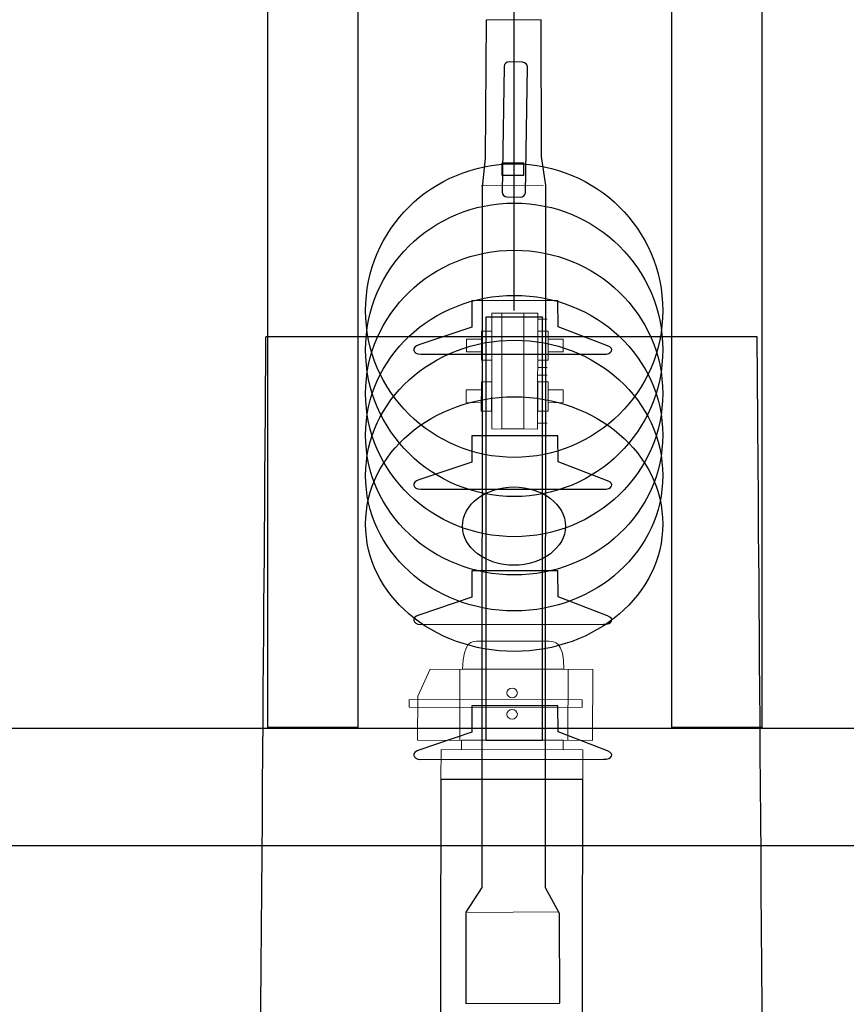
# Model space of a CAD drawing. Header units: centimetres. Extents: x -7 to 187, y -110 to 8.
# Tile 32 of 40: x 2.23 to 2.755, y 4.813 to 5.438. Entities that reach past the tile are written whole.
import ezdxf

# ---------------------------------------------------------------- set-up
doc = ezdxf.new("R2010")
doc.units = ezdxf.units.CM
doc.header["$MEASUREMENT"] = 0
doc.layers.add('Warstwa 1', color=7, linetype='Continuous')

msp = doc.modelspace()

# ---------------------------------------------------------------- linework, layer by layer
at = {"layer": 'Warstwa 1', "lineweight": 30}
msp.add_open_spline([(2.54415, 5.25355), (2.54415, 5.25355), (2.54415, 6.1453), (2.54415, 6.1453)], degree=3, dxfattribs=at)
at = {"layer": 'Warstwa 1'}
for points, knots in [([(2.38786, 4.98905), (2.38786, 4.98905), (2.44501, 4.98905), (2.44501, 4.98905), (2.44501, 4.98905), (2.44501, 4.98905), (2.44501, 5.706), (2.44501, 5.706), (2.44501, 5.706), (2.44501, 5.706), (2.38786, 5.706), (2.38786, 5.706), (2.38786, 5.706), (2.38786, 5.706), (2.38786, 4.98905), (2.38786, 4.98905)], [0, 0, 0, 0, 0.2, 0.2, 0.2, 0.2, 0.4, 0.4, 0.4, 0.4, 0.6, 0.6, 0.6, 0.6, 1, 1, 1, 1]), ([(2.64414, 4.98905), (2.64414, 4.98905), (2.70129, 4.98905), (2.70129, 4.98905), (2.70129, 4.98905), (2.70129, 4.98905), (2.70129, 5.706), (2.70129, 5.706), (2.70129, 5.706), (2.70129, 5.706), (2.64414, 5.706), (2.64414, 5.706), (2.64414, 5.706), (2.64414, 5.706), (2.64414, 4.98905), (2.64414, 4.98905)], [0, 0, 0, 0, 0.2, 0.2, 0.2, 0.2, 0.4, 0.4, 0.4, 0.4, 0.6, 0.6, 0.6, 0.6, 1, 1, 1, 1]), ([(2.52637, 5.43774), (2.52637, 5.43774), (2.56121, 5.43804), (2.56121, 5.43804), (2.56121, 5.43804), (2.56121, 5.43804), (2.56142, 5.35134), (2.56142, 5.35134), (2.56142, 5.35134), (2.56142, 5.35134), (2.5643, 5.33296), (2.5643, 5.33296), (2.5643, 5.33296), (2.5643, 5.33296), (2.56392, 4.88745), (2.56392, 4.88745), (2.56392, 4.88745), (2.56392, 4.88745), (2.57294, 4.87111), (2.57294, 4.87111), (2.57294, 4.87111), (2.57294, 4.87111), (2.57302, 4.81417), (2.57302, 4.81417), (2.57302, 4.81417), (2.57302, 4.81417), (2.5135, 4.81408), (2.5135, 4.81408), (2.5135, 4.81408), (2.5135, 4.81408), (2.51346, 4.87195), (2.51346, 4.87195), (2.51346, 4.87195), (2.51346, 4.87195), (2.5237, 4.88749), (2.5237, 4.88749), (2.5237, 4.88749), (2.5237, 4.88749), (2.52375, 5.33191), (2.52375, 5.33191), (2.52375, 5.33191), (2.52375, 5.33191), (2.52574, 5.35019), (2.52574, 5.35019), (2.52574, 5.35019), (2.52574, 5.35019), (2.52637, 5.43774), (2.52637, 5.43774)], [0, 0, 0, 0, 0.076923, 0.076923, 0.076923, 0.076923, 0.153846, 0.153846, 0.153846, 0.153846, 0.230769, 0.230769, 0.230769, 0.230769, 0.307692, 0.307692, 0.307692, 0.307692, 0.384615, 0.384615, 0.384615, 0.384615, 0.461538, 0.461538, 0.461538, 0.461538, 0.538462, 0.538462, 0.538462, 0.538462, 0.615385, 0.615385, 0.615385, 0.615385, 0.692308, 0.692308, 0.692308, 0.692308, 0.769231, 0.769231, 0.769231, 0.769231, 0.846154, 0.846154, 0.846154, 0.846154, 1, 1, 1, 1]), ([(2.54102, 5.41132), (2.54102, 5.41132), (2.5494, 5.41111), (2.5494, 5.41111), (2.5494, 5.41111), (2.55122, 5.41107), (2.55253, 5.40971), (2.55253, 5.40815), (2.55253, 5.40815), (2.55253, 5.40815), (2.55122, 5.32835), (2.55122, 5.32835), (2.55122, 5.32835), (2.55114, 5.32683), (2.54965, 5.32556), (2.54792, 5.3256), (2.54792, 5.3256), (2.54792, 5.3256), (2.53958, 5.32581), (2.53958, 5.32581), (2.53958, 5.32581), (2.5378, 5.32581), (2.5364, 5.32712), (2.53645, 5.32873), (2.53645, 5.32873), (2.53645, 5.32873), (2.5378, 5.40853), (2.5378, 5.40853), (2.5378, 5.40853), (2.53784, 5.4101), (2.53928, 5.41132), (2.54102, 5.41132)], [0, 0, 0, 0, 0.111111, 0.111111, 0.111111, 0.111111, 0.222222, 0.222222, 0.222222, 0.222222, 0.333333, 0.333333, 0.333333, 0.333333, 0.444444, 0.444444, 0.444444, 0.444444, 0.555556, 0.555556, 0.555556, 0.555556, 0.666667, 0.666667, 0.666667, 0.666667, 0.777778, 0.777778, 0.777778, 0.777778, 1, 1, 1, 1]), ([(2.53662, 5.33919), (2.53662, 5.33919), (2.54998, 5.33919), (2.54998, 5.33919), (2.54998, 5.33919), (2.54998, 5.33919), (2.54998, 5.34741), (2.54998, 5.34741), (2.54998, 5.34741), (2.54998, 5.34741), (2.53662, 5.34741), (2.53662, 5.34741), (2.53662, 5.34741), (2.53662, 5.34741), (2.53662, 5.33919), (2.53662, 5.33919)], [0, 0, 0, 0, 0.2, 0.2, 0.2, 0.2, 0.4, 0.4, 0.4, 0.4, 0.6, 0.6, 0.6, 0.6, 1, 1, 1, 1]), ([(2.54415, 5.16046), (2.59622, 5.16046), (2.63839, 5.20215), (2.63839, 5.25359), (2.63839, 5.25359), (2.63839, 5.30502), (2.59622, 5.34672), (2.54415, 5.34672), (2.54415, 5.34672), (2.49208, 5.34672), (2.44988, 5.30502), (2.44988, 5.25359), (2.44988, 5.25359), (2.44988, 5.20215), (2.49208, 5.16046), (2.54415, 5.16046)], [0, 0, 0, 0, 0.2, 0.2, 0.2, 0.2, 0.4, 0.4, 0.4, 0.4, 0.6, 0.6, 0.6, 0.6, 1, 1, 1, 1]), ([(2.54415, 5.13561), (2.59622, 5.13561), (2.63839, 5.1773), (2.63839, 5.22874), (2.63839, 5.22874), (2.63839, 5.28017), (2.59622, 5.32183), (2.54415, 5.32183), (2.54415, 5.32183), (2.49208, 5.32183), (2.44988, 5.28017), (2.44988, 5.22874), (2.44988, 5.22874), (2.44988, 5.1773), (2.49208, 5.13561), (2.54415, 5.13561)], [0, 0, 0, 0, 0.2, 0.2, 0.2, 0.2, 0.4, 0.4, 0.4, 0.4, 0.6, 0.6, 0.6, 0.6, 1, 1, 1, 1]), ([(2.54415, 5.11012), (2.59622, 5.11012), (2.63839, 5.15085), (2.63839, 5.20101), (2.63839, 5.20101), (2.63839, 5.25122), (2.59622, 5.2919), (2.54415, 5.2919), (2.54415, 5.2919), (2.49208, 5.2919), (2.44988, 5.25122), (2.44988, 5.20101), (2.44988, 5.20101), (2.44988, 5.15085), (2.49208, 5.11012), (2.54415, 5.11012)], [0, 0, 0, 0, 0.2, 0.2, 0.2, 0.2, 0.4, 0.4, 0.4, 0.4, 0.6, 0.6, 0.6, 0.6, 1, 1, 1, 1]), ([(2.54415, 5.08586), (2.59622, 5.08586), (2.63839, 5.12562), (2.63839, 5.17455), (2.63839, 5.17455), (2.63839, 5.22353), (2.59622, 5.26324), (2.54415, 5.26324), (2.54415, 5.26324), (2.49208, 5.26324), (2.44988, 5.22353), (2.44988, 5.17455), (2.44988, 5.17455), (2.44988, 5.12562), (2.49208, 5.08586), (2.54415, 5.08586)], [0, 0, 0, 0, 0.2, 0.2, 0.2, 0.2, 0.4, 0.4, 0.4, 0.4, 0.6, 0.6, 0.6, 0.6, 1, 1, 1, 1]), ([(2.51719, 5.2599), (2.51719, 5.2599), (2.57192, 5.25985), (2.57192, 5.25985), (2.57192, 5.25985), (2.57192, 5.25985), (2.57196, 5.24326), (2.57196, 5.24326), (2.57196, 5.24326), (2.57196, 5.24326), (2.60342, 5.23119), (2.60342, 5.23119), (2.60342, 5.23119), (2.60812, 5.22959), (2.60604, 5.22586), (2.60088, 5.22586), (2.60088, 5.22586), (2.60088, 5.22586), (2.48497, 5.22586), (2.48497, 5.22586), (2.48497, 5.22586), (2.47942, 5.2259), (2.47883, 5.23056), (2.4837, 5.23179), (2.4837, 5.23179), (2.4837, 5.23179), (2.51723, 5.24305), (2.51723, 5.24305), (2.51723, 5.24305), (2.51723, 5.24305), (2.51719, 5.2599), (2.51719, 5.2599)], [0, 0, 0, 0, 0.111111, 0.111111, 0.111111, 0.111111, 0.222222, 0.222222, 0.222222, 0.222222, 0.333333, 0.333333, 0.333333, 0.333333, 0.444444, 0.444444, 0.444444, 0.444444, 0.555556, 0.555556, 0.555556, 0.555556, 0.666667, 0.666667, 0.666667, 0.666667, 0.777778, 0.777778, 0.777778, 0.777778, 1, 1, 1, 1]), ([(2.52629, 4.98084), (2.52629, 4.98084), (2.56199, 4.98084), (2.56199, 4.98084), (2.56199, 4.98084), (2.56199, 4.98084), (2.56199, 5.24969), (2.56199, 5.24969), (2.56199, 5.24969), (2.56199, 5.24969), (2.52629, 5.24969), (2.52629, 5.24969), (2.52629, 5.24969), (2.52629, 5.24969), (2.52629, 4.98084), (2.52629, 4.98084)], [0, 0, 0, 0, 0.2, 0.2, 0.2, 0.2, 0.4, 0.4, 0.4, 0.4, 0.6, 0.6, 0.6, 0.6, 1, 1, 1, 1]), ([(2.34737, 0.03579), (2.36822, 2.79279), (2.38671, 5.23712), (2.38671, 5.23712), (2.38671, 5.23712), (2.38671, 5.23712), (2.69808, 5.23712), (2.69808, 5.23712), (2.69808, 5.23712), (2.69808, 5.23712), (2.71627, 2.79279), (2.73679, 0.03579)], [1.3127914, 1.3127914, 1.3127914, 1.3127914, 1.4, 1.4, 1.4, 1.4, 1.6, 1.6, 1.6, 1.6, 1.7744173, 1.7744173, 1.7744173, 1.7744173]), ([(2.54415, 5.06305), (2.59622, 5.06305), (2.63839, 5.10149), (2.63839, 5.1489), (2.63839, 5.1489), (2.63839, 5.19635), (2.59622, 5.23479), (2.54415, 5.23479), (2.54415, 5.23479), (2.49208, 5.23479), (2.44988, 5.19635), (2.44988, 5.1489), (2.44988, 5.1489), (2.44988, 5.10149), (2.49208, 5.06305), (2.54415, 5.06305)], [0, 0, 0, 0, 0.2, 0.2, 0.2, 0.2, 0.4, 0.4, 0.4, 0.4, 0.6, 0.6, 0.6, 0.6, 1, 1, 1, 1]), ([(2.54415, 5.03739), (2.59622, 5.03739), (2.63839, 5.07355), (2.63839, 5.11812), (2.63839, 5.11812), (2.63839, 5.16274), (2.59622, 5.19889), (2.54415, 5.19889), (2.54415, 5.19889), (2.49208, 5.19889), (2.44988, 5.16274), (2.44988, 5.11812), (2.44988, 5.11812), (2.44988, 5.07355), (2.49208, 5.03739), (2.54415, 5.03739)], [0, 0, 0, 0, 0.2, 0.2, 0.2, 0.2, 0.4, 0.4, 0.4, 0.4, 0.6, 0.6, 0.6, 0.6, 1, 1, 1, 1]), ([(2.51719, 5.17421), (2.51719, 5.17421), (2.57192, 5.17421), (2.57192, 5.17421), (2.57192, 5.17421), (2.57192, 5.17421), (2.57196, 5.15766), (2.57196, 5.15766), (2.57196, 5.15766), (2.57196, 5.15766), (2.60342, 5.14555), (2.60342, 5.14555), (2.60342, 5.14555), (2.60812, 5.1439), (2.60604, 5.14014), (2.60088, 5.14022), (2.60088, 5.14022), (2.60088, 5.14022), (2.48497, 5.14022), (2.48497, 5.14022), (2.48497, 5.14022), (2.47942, 5.14026), (2.47883, 5.14488), (2.4837, 5.14611), (2.4837, 5.14611), (2.4837, 5.14611), (2.51723, 5.15737), (2.51723, 5.15737), (2.51723, 5.15737), (2.51723, 5.15737), (2.51719, 5.17421), (2.51719, 5.17421)], [0, 0, 0, 0, 0.111111, 0.111111, 0.111111, 0.111111, 0.222222, 0.222222, 0.222222, 0.222222, 0.333333, 0.333333, 0.333333, 0.333333, 0.444444, 0.444444, 0.444444, 0.444444, 0.555556, 0.555556, 0.555556, 0.555556, 0.666667, 0.666667, 0.666667, 0.666667, 0.777778, 0.777778, 0.777778, 0.777778, 1, 1, 1, 1]), ([(2.54398, 5.09205), (2.56206, 5.09205), (2.57662, 5.10314), (2.57662, 5.11685), (2.57662, 5.11685), (2.57662, 5.13057), (2.56206, 5.1417), (2.54398, 5.1417), (2.54398, 5.1417), (2.52595, 5.1417), (2.51134, 5.13057), (2.51134, 5.11685), (2.51134, 5.11685), (2.51134, 5.10314), (2.52595, 5.09205), (2.54398, 5.09205)], [0, 0, 0, 0, 0.2, 0.2, 0.2, 0.2, 0.4, 0.4, 0.4, 0.4, 0.6, 0.6, 0.6, 0.6, 1, 1, 1, 1]), ([(2.51719, 5.08853), (2.51719, 5.08853), (2.57192, 5.08849), (2.57192, 5.08849), (2.57192, 5.08849), (2.57192, 5.08849), (2.57196, 5.07202), (2.57196, 5.07202), (2.57196, 5.07202), (2.57196, 5.07202), (2.60342, 5.05987), (2.60342, 5.05987), (2.60342, 5.05987), (2.60812, 5.05826), (2.60604, 5.0545), (2.60088, 5.05454), (2.60088, 5.05454), (2.60088, 5.05454), (2.48497, 5.0545), (2.48497, 5.0545), (2.48497, 5.0545), (2.47942, 5.05454), (2.47883, 5.05919), (2.4837, 5.06042), (2.4837, 5.06042), (2.4837, 5.06042), (2.51723, 5.07168), (2.51723, 5.07168), (2.51723, 5.07168), (2.51723, 5.07168), (2.51719, 5.08853), (2.51719, 5.08853)], [0, 0, 0, 0, 0.111111, 0.111111, 0.111111, 0.111111, 0.222222, 0.222222, 0.222222, 0.222222, 0.333333, 0.333333, 0.333333, 0.333333, 0.444444, 0.444444, 0.444444, 0.444444, 0.555556, 0.555556, 0.555556, 0.555556, 0.666667, 0.666667, 0.666667, 0.666667, 0.777778, 0.777778, 0.777778, 0.777778, 1, 1, 1, 1]), ([(2.51719, 5.00285), (2.51719, 5.00285), (2.57192, 5.00285), (2.57192, 5.00285), (2.57192, 5.00285), (2.57192, 5.00285), (2.57196, 4.9863), (2.57196, 4.9863), (2.57196, 4.9863), (2.57196, 4.9863), (2.60342, 4.97423), (2.60342, 4.97423), (2.60342, 4.97423), (2.60812, 4.97258), (2.60604, 4.96881), (2.60088, 4.9689), (2.60088, 4.9689), (2.60088, 4.9689), (2.48497, 4.96881), (2.48497, 4.96881), (2.48497, 4.96881), (2.47942, 4.96894), (2.47883, 4.97351), (2.4837, 4.97474), (2.4837, 4.97474), (2.4837, 4.97474), (2.51723, 4.98604), (2.51723, 4.98604), (2.51723, 4.98604), (2.51723, 4.98604), (2.51719, 5.00285), (2.51719, 5.00285)], [0, 0, 0, 0, 0.111111, 0.111111, 0.111111, 0.111111, 0.222222, 0.222222, 0.222222, 0.222222, 0.333333, 0.333333, 0.333333, 0.333333, 0.444444, 0.444444, 0.444444, 0.444444, 0.555556, 0.555556, 0.555556, 0.555556, 0.666667, 0.666667, 0.666667, 0.666667, 0.777778, 0.777778, 0.777778, 0.777778, 1, 1, 1, 1]), ([(1.79578, 4.91408), (1.79578, 4.91408), (3.29564, 4.91408), (3.29564, 4.91408), (3.29564, 4.91408), (3.29564, 4.91408), (3.29564, 4.98857), (3.29564, 4.98857), (3.29564, 4.98857), (3.29564, 4.98857), (1.79578, 4.98857), (1.79578, 4.98857), (1.79578, 4.98857), (1.79578, 4.98857), (1.79578, 4.91408), (1.79578, 4.91408)], [0, 0, 0, 0, 0.2, 0.2, 0.2, 0.2, 0.4, 0.4, 0.4, 0.4, 0.6, 0.6, 0.6, 0.6, 1, 1, 1, 1]), ([(2.49687, 4.47385), (2.49687, 4.47385), (2.49771, 4.95624), (2.49771, 4.95624), (2.49771, 4.95624), (2.49771, 4.95624), (2.58759, 4.95611), (2.58759, 4.95611), (2.58759, 4.95611), (2.58759, 4.95611), (2.58674, 4.47368), (2.58674, 4.47368), (2.58674, 4.47368), (2.58674, 4.47368), (2.49687, 4.47385), (2.49687, 4.47385)], [0, 0, 0, 0, 0.2, 0.2, 0.2, 0.2, 0.4, 0.4, 0.4, 0.4, 0.6, 0.6, 0.6, 0.6, 1, 1, 1, 1]), ([(2.54021, 2.80236), (2.54021, 2.80236), (2.50216, 2.8024), (2.50216, 2.8024), (2.50216, 2.8024), (2.49234, 3.26667), (1.79384, 4.02927), (1.81068, 4.66367), (1.81068, 4.66367), (1.81068, 4.66444), (1.8106, 4.81887), (1.81056, 4.81971), (1.81056, 4.81971), (1.81056, 4.81971), (1.85048, 4.81971), (1.85048, 4.81971), (1.85048, 4.81971), (1.85052, 4.81887), (1.8506, 4.66431), (1.8506, 4.66346), (1.8506, 4.66346), (1.83934, 4.11529), (2.53204, 3.26892), (2.54021, 2.80236)], [0, 0, 0, 0, 0.142857, 0.142857, 0.142857, 0.142857, 0.285714, 0.285714, 0.285714, 0.285714, 0.428571, 0.428571, 0.428571, 0.428571, 0.571429, 0.571429, 0.571429, 0.571429, 0.714286, 0.714286, 0.714286, 0.714286, 1, 1, 1, 1]), ([(2.55562, 2.81485), (2.55562, 2.81485), (2.59364, 2.81489), (2.59364, 2.81489), (2.59364, 2.81489), (2.60384, 3.3742), (3.30264, 4.03934), (3.2852, 4.65826), (3.2852, 4.65826), (3.28511, 4.65902), (3.28524, 4.81349), (3.28524, 4.81434), (3.28524, 4.81434), (3.28524, 4.81434), (3.2454, 4.81434), (3.2454, 4.81434), (3.2454, 4.81434), (3.24532, 4.81345), (3.24523, 4.65893), (3.24528, 4.65809), (3.24528, 4.65809), (3.25772, 4.05196), (2.56638, 3.43275), (2.55562, 2.81485)], [0, 0, 0, 0, 0.142857, 0.142857, 0.142857, 0.142857, 0.285714, 0.285714, 0.285714, 0.285714, 0.428571, 0.428571, 0.428571, 0.428571, 0.571429, 0.571429, 0.571429, 0.571429, 0.714286, 0.714286, 0.714286, 0.714286, 1, 1, 1, 1])]:
    msp.add_open_spline(points, degree=3, knots=knots, dxfattribs=at)
at = {"layer": 'Warstwa 1', "lineweight": 18}
for points, knots in [([(2.38786, 4.98905), (2.38786, 4.98905), (2.44501, 4.98905), (2.44501, 4.98905), (2.44501, 4.98905), (2.44501, 4.98905), (2.44501, 5.706), (2.44501, 5.706), (2.44501, 5.706), (2.44501, 5.706), (2.38786, 5.706), (2.38786, 5.706), (2.38786, 5.706), (2.38786, 5.706), (2.38786, 4.98905), (2.38786, 4.98905)], [0, 0, 0, 0, 0.2, 0.2, 0.2, 0.2, 0.4, 0.4, 0.4, 0.4, 0.6, 0.6, 0.6, 0.6, 1, 1, 1, 1]), ([(2.64414, 4.98905), (2.64414, 4.98905), (2.70129, 4.98905), (2.70129, 4.98905), (2.70129, 4.98905), (2.70129, 4.98905), (2.70129, 5.706), (2.70129, 5.706), (2.70129, 5.706), (2.70129, 5.706), (2.64414, 5.706), (2.64414, 5.706), (2.64414, 5.706), (2.64414, 5.706), (2.64414, 4.98905), (2.64414, 4.98905)], [0, 0, 0, 0, 0.2, 0.2, 0.2, 0.2, 0.4, 0.4, 0.4, 0.4, 0.6, 0.6, 0.6, 0.6, 1, 1, 1, 1]), ([(2.52637, 5.43774), (2.52637, 5.43774), (2.56121, 5.43804), (2.56121, 5.43804), (2.56121, 5.43804), (2.56121, 5.43804), (2.56142, 5.35134), (2.56142, 5.35134), (2.56142, 5.35134), (2.56142, 5.35134), (2.5643, 5.33296), (2.5643, 5.33296), (2.5643, 5.33296), (2.5643, 5.33296), (2.56392, 4.88745), (2.56392, 4.88745), (2.56392, 4.88745), (2.56392, 4.88745), (2.57294, 4.87111), (2.57294, 4.87111), (2.57294, 4.87111), (2.57294, 4.87111), (2.57302, 4.81417), (2.57302, 4.81417), (2.57302, 4.81417), (2.57302, 4.81417), (2.5135, 4.81408), (2.5135, 4.81408), (2.5135, 4.81408), (2.5135, 4.81408), (2.51346, 4.87195), (2.51346, 4.87195), (2.51346, 4.87195), (2.51346, 4.87195), (2.5237, 4.88749), (2.5237, 4.88749), (2.5237, 4.88749), (2.5237, 4.88749), (2.52375, 5.33191), (2.52375, 5.33191), (2.52375, 5.33191), (2.52375, 5.33191), (2.52574, 5.35019), (2.52574, 5.35019), (2.52574, 5.35019), (2.52574, 5.35019), (2.52637, 5.43774), (2.52637, 5.43774)], [0, 0, 0, 0, 0.076923, 0.076923, 0.076923, 0.076923, 0.153846, 0.153846, 0.153846, 0.153846, 0.230769, 0.230769, 0.230769, 0.230769, 0.307692, 0.307692, 0.307692, 0.307692, 0.384615, 0.384615, 0.384615, 0.384615, 0.461538, 0.461538, 0.461538, 0.461538, 0.538462, 0.538462, 0.538462, 0.538462, 0.615385, 0.615385, 0.615385, 0.615385, 0.692308, 0.692308, 0.692308, 0.692308, 0.769231, 0.769231, 0.769231, 0.769231, 0.846154, 0.846154, 0.846154, 0.846154, 1, 1, 1, 1]), ([(2.54102, 5.41132), (2.54102, 5.41132), (2.5494, 5.41111), (2.5494, 5.41111), (2.5494, 5.41111), (2.55122, 5.41107), (2.55253, 5.40971), (2.55253, 5.40815), (2.55253, 5.40815), (2.55253, 5.40815), (2.55122, 5.32835), (2.55122, 5.32835), (2.55122, 5.32835), (2.55114, 5.32683), (2.54965, 5.32556), (2.54792, 5.3256), (2.54792, 5.3256), (2.54792, 5.3256), (2.53958, 5.32581), (2.53958, 5.32581), (2.53958, 5.32581), (2.5378, 5.32581), (2.5364, 5.32712), (2.53645, 5.32873), (2.53645, 5.32873), (2.53645, 5.32873), (2.5378, 5.40853), (2.5378, 5.40853), (2.5378, 5.40853), (2.53784, 5.4101), (2.53928, 5.41132), (2.54102, 5.41132)], [0, 0, 0, 0, 0.111111, 0.111111, 0.111111, 0.111111, 0.222222, 0.222222, 0.222222, 0.222222, 0.333333, 0.333333, 0.333333, 0.333333, 0.444444, 0.444444, 0.444444, 0.444444, 0.555556, 0.555556, 0.555556, 0.555556, 0.666667, 0.666667, 0.666667, 0.666667, 0.777778, 0.777778, 0.777778, 0.777778, 1, 1, 1, 1]), ([(2.53662, 5.33919), (2.53662, 5.33919), (2.54998, 5.33919), (2.54998, 5.33919), (2.54998, 5.33919), (2.54998, 5.33919), (2.54998, 5.34741), (2.54998, 5.34741), (2.54998, 5.34741), (2.54998, 5.34741), (2.53662, 5.34741), (2.53662, 5.34741), (2.53662, 5.34741), (2.53662, 5.34741), (2.53662, 5.33919), (2.53662, 5.33919)], [0, 0, 0, 0, 0.2, 0.2, 0.2, 0.2, 0.4, 0.4, 0.4, 0.4, 0.6, 0.6, 0.6, 0.6, 1, 1, 1, 1]), ([(2.51719, 5.2599), (2.51719, 5.2599), (2.57192, 5.25985), (2.57192, 5.25985), (2.57192, 5.25985), (2.57192, 5.25985), (2.57196, 5.24326), (2.57196, 5.24326), (2.57196, 5.24326), (2.57196, 5.24326), (2.60342, 5.23119), (2.60342, 5.23119), (2.60342, 5.23119), (2.60812, 5.22959), (2.60604, 5.22586), (2.60088, 5.22586), (2.60088, 5.22586), (2.60088, 5.22586), (2.48497, 5.22586), (2.48497, 5.22586), (2.48497, 5.22586), (2.47942, 5.2259), (2.47883, 5.23056), (2.4837, 5.23179), (2.4837, 5.23179), (2.4837, 5.23179), (2.51723, 5.24305), (2.51723, 5.24305), (2.51723, 5.24305), (2.51723, 5.24305), (2.51719, 5.2599), (2.51719, 5.2599)], [0, 0, 0, 0, 0.111111, 0.111111, 0.111111, 0.111111, 0.222222, 0.222222, 0.222222, 0.222222, 0.333333, 0.333333, 0.333333, 0.333333, 0.444444, 0.444444, 0.444444, 0.444444, 0.555556, 0.555556, 0.555556, 0.555556, 0.666667, 0.666667, 0.666667, 0.666667, 0.777778, 0.777778, 0.777778, 0.777778, 1, 1, 1, 1]), ([(2.51719, 5.17421), (2.51719, 5.17421), (2.57192, 5.17421), (2.57192, 5.17421), (2.57192, 5.17421), (2.57192, 5.17421), (2.57196, 5.15766), (2.57196, 5.15766), (2.57196, 5.15766), (2.57196, 5.15766), (2.60342, 5.14555), (2.60342, 5.14555), (2.60342, 5.14555), (2.60812, 5.1439), (2.60604, 5.14014), (2.60088, 5.14022), (2.60088, 5.14022), (2.60088, 5.14022), (2.48497, 5.14022), (2.48497, 5.14022), (2.48497, 5.14022), (2.47942, 5.14026), (2.47883, 5.14488), (2.4837, 5.14611), (2.4837, 5.14611), (2.4837, 5.14611), (2.51723, 5.15737), (2.51723, 5.15737), (2.51723, 5.15737), (2.51723, 5.15737), (2.51719, 5.17421), (2.51719, 5.17421)], [0, 0, 0, 0, 0.111111, 0.111111, 0.111111, 0.111111, 0.222222, 0.222222, 0.222222, 0.222222, 0.333333, 0.333333, 0.333333, 0.333333, 0.444444, 0.444444, 0.444444, 0.444444, 0.555556, 0.555556, 0.555556, 0.555556, 0.666667, 0.666667, 0.666667, 0.666667, 0.777778, 0.777778, 0.777778, 0.777778, 1, 1, 1, 1]), ([(2.51719, 5.08853), (2.51719, 5.08853), (2.57192, 5.08849), (2.57192, 5.08849), (2.57192, 5.08849), (2.57192, 5.08849), (2.57196, 5.07202), (2.57196, 5.07202), (2.57196, 5.07202), (2.57196, 5.07202), (2.60342, 5.05987), (2.60342, 5.05987), (2.60342, 5.05987), (2.60812, 5.05826), (2.60604, 5.0545), (2.60088, 5.05454), (2.60088, 5.05454), (2.60088, 5.05454), (2.48497, 5.0545), (2.48497, 5.0545), (2.48497, 5.0545), (2.47942, 5.05454), (2.47883, 5.05919), (2.4837, 5.06042), (2.4837, 5.06042), (2.4837, 5.06042), (2.51723, 5.07168), (2.51723, 5.07168), (2.51723, 5.07168), (2.51723, 5.07168), (2.51719, 5.08853), (2.51719, 5.08853)], [0, 0, 0, 0, 0.111111, 0.111111, 0.111111, 0.111111, 0.222222, 0.222222, 0.222222, 0.222222, 0.333333, 0.333333, 0.333333, 0.333333, 0.444444, 0.444444, 0.444444, 0.444444, 0.555556, 0.555556, 0.555556, 0.555556, 0.666667, 0.666667, 0.666667, 0.666667, 0.777778, 0.777778, 0.777778, 0.777778, 1, 1, 1, 1]), ([(2.51719, 5.00285), (2.51719, 5.00285), (2.57192, 5.00285), (2.57192, 5.00285), (2.57192, 5.00285), (2.57192, 5.00285), (2.57196, 4.9863), (2.57196, 4.9863), (2.57196, 4.9863), (2.57196, 4.9863), (2.60342, 4.97423), (2.60342, 4.97423), (2.60342, 4.97423), (2.60812, 4.97258), (2.60604, 4.96881), (2.60088, 4.9689), (2.60088, 4.9689), (2.60088, 4.9689), (2.48497, 4.96881), (2.48497, 4.96881), (2.48497, 4.96881), (2.47942, 4.96894), (2.47883, 4.97351), (2.4837, 4.97474), (2.4837, 4.97474), (2.4837, 4.97474), (2.51723, 4.98604), (2.51723, 4.98604), (2.51723, 4.98604), (2.51723, 4.98604), (2.51719, 5.00285), (2.51719, 5.00285)], [0, 0, 0, 0, 0.111111, 0.111111, 0.111111, 0.111111, 0.222222, 0.222222, 0.222222, 0.222222, 0.333333, 0.333333, 0.333333, 0.333333, 0.444444, 0.444444, 0.444444, 0.444444, 0.555556, 0.555556, 0.555556, 0.555556, 0.666667, 0.666667, 0.666667, 0.666667, 0.777778, 0.777778, 0.777778, 0.777778, 1, 1, 1, 1]), ([(2.54021, 2.80236), (2.54021, 2.80236), (2.50216, 2.8024), (2.50216, 2.8024), (2.50216, 2.8024), (2.49234, 3.26667), (1.79384, 4.02927), (1.81068, 4.66367), (1.81068, 4.66367), (1.81068, 4.66444), (1.8106, 4.81887), (1.81056, 4.81971), (1.81056, 4.81971), (1.81056, 4.81971), (1.85048, 4.81971), (1.85048, 4.81971), (1.85048, 4.81971), (1.85052, 4.81887), (1.8506, 4.66431), (1.8506, 4.66346), (1.8506, 4.66346), (1.83934, 4.11529), (2.53204, 3.26892), (2.54021, 2.80236)], [0, 0, 0, 0, 0.142857, 0.142857, 0.142857, 0.142857, 0.285714, 0.285714, 0.285714, 0.285714, 0.428571, 0.428571, 0.428571, 0.428571, 0.571429, 0.571429, 0.571429, 0.571429, 0.714286, 0.714286, 0.714286, 0.714286, 1, 1, 1, 1]), ([(2.55562, 2.81485), (2.55562, 2.81485), (2.59364, 2.81489), (2.59364, 2.81489), (2.59364, 2.81489), (2.60384, 3.3742), (3.30264, 4.03934), (3.2852, 4.65826), (3.2852, 4.65826), (3.28511, 4.65902), (3.28524, 4.81349), (3.28524, 4.81434), (3.28524, 4.81434), (3.28524, 4.81434), (3.2454, 4.81434), (3.2454, 4.81434), (3.2454, 4.81434), (3.24532, 4.81345), (3.24523, 4.65893), (3.24528, 4.65809), (3.24528, 4.65809), (3.25772, 4.05196), (2.56638, 3.43275), (2.55562, 2.81485)], [0, 0, 0, 0, 0.142857, 0.142857, 0.142857, 0.142857, 0.285714, 0.285714, 0.285714, 0.285714, 0.428571, 0.428571, 0.428571, 0.428571, 0.571429, 0.571429, 0.571429, 0.571429, 0.714286, 0.714286, 0.714286, 0.714286, 1, 1, 1, 1])]:
    msp.add_open_spline(points, degree=3, knots=knots, dxfattribs=at)
at = {"layer": 'Warstwa 1', "lineweight": 15}
for points, knots in [([(2.54415, 5.16046), (2.59622, 5.16046), (2.63839, 5.20215), (2.63839, 5.25359), (2.63839, 5.25359), (2.63839, 5.30502), (2.59622, 5.34672), (2.54415, 5.34672), (2.54415, 5.34672), (2.49208, 5.34672), (2.44988, 5.30502), (2.44988, 5.25359), (2.44988, 5.25359), (2.44988, 5.20215), (2.49208, 5.16046), (2.54415, 5.16046)], [0, 0, 0, 0, 0.2, 0.2, 0.2, 0.2, 0.4, 0.4, 0.4, 0.4, 0.6, 0.6, 0.6, 0.6, 1, 1, 1, 1]), ([(2.54415, 5.13561), (2.59622, 5.13561), (2.63839, 5.1773), (2.63839, 5.22874), (2.63839, 5.22874), (2.63839, 5.28017), (2.59622, 5.32183), (2.54415, 5.32183), (2.54415, 5.32183), (2.49208, 5.32183), (2.44988, 5.28017), (2.44988, 5.22874), (2.44988, 5.22874), (2.44988, 5.1773), (2.49208, 5.13561), (2.54415, 5.13561)], [0, 0, 0, 0, 0.2, 0.2, 0.2, 0.2, 0.4, 0.4, 0.4, 0.4, 0.6, 0.6, 0.6, 0.6, 1, 1, 1, 1]), ([(2.54415, 5.11012), (2.59622, 5.11012), (2.63839, 5.15085), (2.63839, 5.20101), (2.63839, 5.20101), (2.63839, 5.25122), (2.59622, 5.2919), (2.54415, 5.2919), (2.54415, 5.2919), (2.49208, 5.2919), (2.44988, 5.25122), (2.44988, 5.20101), (2.44988, 5.20101), (2.44988, 5.15085), (2.49208, 5.11012), (2.54415, 5.11012)], [0, 0, 0, 0, 0.2, 0.2, 0.2, 0.2, 0.4, 0.4, 0.4, 0.4, 0.6, 0.6, 0.6, 0.6, 1, 1, 1, 1]), ([(2.54415, 5.08586), (2.59622, 5.08586), (2.63839, 5.12562), (2.63839, 5.17455), (2.63839, 5.17455), (2.63839, 5.22353), (2.59622, 5.26324), (2.54415, 5.26324), (2.54415, 5.26324), (2.49208, 5.26324), (2.44988, 5.22353), (2.44988, 5.17455), (2.44988, 5.17455), (2.44988, 5.12562), (2.49208, 5.08586), (2.54415, 5.08586)], [0, 0, 0, 0, 0.2, 0.2, 0.2, 0.2, 0.4, 0.4, 0.4, 0.4, 0.6, 0.6, 0.6, 0.6, 1, 1, 1, 1]), ([(2.52629, 4.98084), (2.52629, 4.98084), (2.56199, 4.98084), (2.56199, 4.98084), (2.56199, 4.98084), (2.56199, 4.98084), (2.56199, 5.24969), (2.56199, 5.24969), (2.56199, 5.24969), (2.56199, 5.24969), (2.52629, 5.24969), (2.52629, 5.24969), (2.52629, 5.24969), (2.52629, 5.24969), (2.52629, 4.98084), (2.52629, 4.98084)], [0, 0, 0, 0, 0.2, 0.2, 0.2, 0.2, 0.4, 0.4, 0.4, 0.4, 0.6, 0.6, 0.6, 0.6, 1, 1, 1, 1]), ([(2.53005, 5.25194), (2.53005, 5.25194), (2.52993, 5.17853), (2.52993, 5.17853), (2.52993, 5.17853), (2.52993, 5.17853), (2.55901, 5.17845), (2.55901, 5.17845), (2.55901, 5.17845), (2.55901, 5.17845), (2.55918, 5.2519), (2.55918, 5.2519), (2.55918, 5.2519), (2.55918, 5.2519), (2.53005, 5.25194), (2.53005, 5.25194)], [0, 0, 0, 0, 0.2, 0.2, 0.2, 0.2, 0.4, 0.4, 0.4, 0.4, 0.6, 0.6, 0.6, 0.6, 1, 1, 1, 1]), ([(2.5364, 5.25194), (2.5364, 5.25194), (2.53624, 5.17849), (2.53624, 5.17849), (2.53624, 5.17849), (2.53624, 5.17849), (2.55016, 5.17849), (2.55016, 5.17849), (2.55016, 5.17849), (2.55016, 5.17849), (2.55029, 5.2519), (2.55029, 5.2519), (2.55029, 5.2519), (2.55029, 5.2519), (2.5364, 5.25194), (2.5364, 5.25194)], [0, 0, 0, 0, 0.2, 0.2, 0.2, 0.2, 0.4, 0.4, 0.4, 0.4, 0.6, 0.6, 0.6, 0.6, 1, 1, 1, 1]), ([(2.54415, 5.06305), (2.59622, 5.06305), (2.63839, 5.10149), (2.63839, 5.1489), (2.63839, 5.1489), (2.63839, 5.19635), (2.59622, 5.23479), (2.54415, 5.23479), (2.54415, 5.23479), (2.49208, 5.23479), (2.44988, 5.19635), (2.44988, 5.1489), (2.44988, 5.1489), (2.44988, 5.10149), (2.49208, 5.06305), (2.54415, 5.06305)], [0, 0, 0, 0, 0.2, 0.2, 0.2, 0.2, 0.4, 0.4, 0.4, 0.4, 0.6, 0.6, 0.6, 0.6, 1, 1, 1, 1]), ([(2.52337, 5.23551), (2.52337, 5.23551), (2.52332, 5.22739), (2.52332, 5.22739), (2.52332, 5.22739), (2.52332, 5.22739), (2.5138, 5.22739), (2.5138, 5.22739), (2.5138, 5.22739), (2.5138, 5.22739), (2.5138, 5.23551), (2.5138, 5.23551), (2.5138, 5.23551), (2.5138, 5.23551), (2.52337, 5.23551), (2.52337, 5.23551)], [0, 0, 0, 0, 0.2, 0.2, 0.2, 0.2, 0.4, 0.4, 0.4, 0.4, 0.6, 0.6, 0.6, 0.6, 1, 1, 1, 1]), ([(2.52337, 5.24047), (2.52337, 5.24047), (2.52332, 5.22205), (2.52332, 5.22205), (2.52332, 5.22205), (2.52332, 5.22205), (2.52993, 5.22205), (2.52993, 5.22205), (2.52993, 5.22205), (2.52993, 5.22205), (2.52993, 5.24047), (2.52993, 5.24047), (2.52993, 5.24047), (2.52993, 5.24047), (2.52337, 5.24047), (2.52337, 5.24047)], [0, 0, 0, 0, 0.2, 0.2, 0.2, 0.2, 0.4, 0.4, 0.4, 0.4, 0.6, 0.6, 0.6, 0.6, 1, 1, 1, 1]), ([(2.56566, 5.24047), (2.56566, 5.24047), (2.5657, 5.22205), (2.5657, 5.22205), (2.5657, 5.22205), (2.5657, 5.22205), (2.5591, 5.22205), (2.5591, 5.22205), (2.5591, 5.22205), (2.5591, 5.22205), (2.5591, 5.24047), (2.5591, 5.24047), (2.5591, 5.24047), (2.5591, 5.24047), (2.56566, 5.24047), (2.56566, 5.24047)], [0, 0, 0, 0, 0.2, 0.2, 0.2, 0.2, 0.4, 0.4, 0.4, 0.4, 0.6, 0.6, 0.6, 0.6, 1, 1, 1, 1]), ([(2.56566, 5.22739), (2.56566, 5.22739), (2.57523, 5.22739), (2.57523, 5.22739), (2.57523, 5.22739), (2.57523, 5.22739), (2.57523, 5.23554), (2.57523, 5.23554), (2.57523, 5.23554), (2.57523, 5.23554), (2.56566, 5.23554), (2.56566, 5.23554), (2.56566, 5.23554), (2.56566, 5.23554), (2.56566, 5.22739), (2.56566, 5.22739)], [0, 0, 0, 0, 0.2, 0.2, 0.2, 0.2, 0.4, 0.4, 0.4, 0.4, 0.6, 0.6, 0.6, 0.6, 1, 1, 1, 1]), ([(2.52332, 5.20834), (2.52332, 5.20834), (2.52328, 5.18988), (2.52328, 5.18988), (2.52328, 5.18988), (2.52328, 5.18988), (2.52984, 5.18988), (2.52984, 5.18988), (2.52984, 5.18988), (2.52984, 5.18988), (2.52989, 5.20834), (2.52989, 5.20834), (2.52989, 5.20834), (2.52989, 5.20834), (2.52332, 5.20834), (2.52332, 5.20834)], [0, 0, 0, 0, 0.2, 0.2, 0.2, 0.2, 0.4, 0.4, 0.4, 0.4, 0.6, 0.6, 0.6, 0.6, 1, 1, 1, 1]), ([(2.5657, 5.20834), (2.5657, 5.20834), (2.56574, 5.18988), (2.56574, 5.18988), (2.56574, 5.18988), (2.56574, 5.18988), (2.55918, 5.18988), (2.55918, 5.18988), (2.55918, 5.18988), (2.55918, 5.18988), (2.55914, 5.20834), (2.55914, 5.20834), (2.55914, 5.20834), (2.55914, 5.20834), (2.5657, 5.20834), (2.5657, 5.20834)], [0, 0, 0, 0, 0.2, 0.2, 0.2, 0.2, 0.4, 0.4, 0.4, 0.4, 0.6, 0.6, 0.6, 0.6, 1, 1, 1, 1]), ([(2.54415, 5.03739), (2.59622, 5.03739), (2.63839, 5.07355), (2.63839, 5.11812), (2.63839, 5.11812), (2.63839, 5.16274), (2.59622, 5.19889), (2.54415, 5.19889), (2.54415, 5.19889), (2.49208, 5.19889), (2.44988, 5.16274), (2.44988, 5.11812), (2.44988, 5.11812), (2.44988, 5.07355), (2.49208, 5.03739), (2.54415, 5.03739)], [0, 0, 0, 0, 0.2, 0.2, 0.2, 0.2, 0.4, 0.4, 0.4, 0.4, 0.6, 0.6, 0.6, 0.6, 1, 1, 1, 1]), ([(2.52332, 5.20338), (2.52332, 5.20338), (2.52328, 5.19517), (2.52328, 5.19517), (2.52328, 5.19517), (2.52328, 5.19517), (2.51376, 5.19525), (2.51376, 5.19525), (2.51376, 5.19525), (2.51376, 5.19525), (2.51376, 5.20338), (2.51376, 5.20338), (2.51376, 5.20338), (2.51376, 5.20338), (2.52332, 5.20338), (2.52332, 5.20338)], [0, 0, 0, 0, 0.2, 0.2, 0.2, 0.2, 0.4, 0.4, 0.4, 0.4, 0.6, 0.6, 0.6, 0.6, 1, 1, 1, 1]), ([(2.56574, 5.20338), (2.56574, 5.20338), (2.56574, 5.19517), (2.56574, 5.19517), (2.56574, 5.19517), (2.56574, 5.19517), (2.57527, 5.19525), (2.57527, 5.19525), (2.57527, 5.19525), (2.57527, 5.19525), (2.57527, 5.20338), (2.57527, 5.20338), (2.57527, 5.20338), (2.57527, 5.20338), (2.56574, 5.20338), (2.56574, 5.20338)], [0, 0, 0, 0, 0.2, 0.2, 0.2, 0.2, 0.4, 0.4, 0.4, 0.4, 0.6, 0.6, 0.6, 0.6, 1, 1, 1, 1]), ([(2.54398, 5.09205), (2.56206, 5.09205), (2.57662, 5.10314), (2.57662, 5.11685), (2.57662, 5.11685), (2.57662, 5.13057), (2.56206, 5.1417), (2.54398, 5.1417), (2.54398, 5.1417), (2.52595, 5.1417), (2.51134, 5.13057), (2.51134, 5.11685), (2.51134, 5.11685), (2.51134, 5.10314), (2.52595, 5.09205), (2.54398, 5.09205)], [0, 0, 0, 0, 0.2, 0.2, 0.2, 0.2, 0.4, 0.4, 0.4, 0.4, 0.6, 0.6, 0.6, 0.6, 1, 1, 1, 1]), ([(2.52205, 5.04383), (2.51693, 5.04391), (2.51185, 5.04383), (2.51139, 5.02609), (2.51139, 5.02609), (2.51139, 5.02609), (2.57569, 5.02601), (2.57569, 5.02601), (2.57569, 5.02601), (2.57582, 5.04362), (2.56947, 5.04379), (2.56629, 5.04379), (2.56629, 5.04379), (2.56629, 5.04379), (2.52205, 5.04383), (2.52205, 5.04383)], [0, 0, 0, 0, 0.2, 0.2, 0.2, 0.2, 0.4, 0.4, 0.4, 0.4, 0.6, 0.6, 0.6, 0.6, 1, 1, 1, 1]), ([(2.4909, 5.02613), (2.4909, 5.02613), (2.48298, 5.00899), (2.48298, 5.00899), (2.48298, 5.00899), (2.48298, 5.00899), (2.4829, 4.98101), (2.4829, 4.98101), (2.4829, 4.98101), (2.4829, 4.98101), (2.59385, 4.98088), (2.59385, 4.98088), (2.59385, 4.98088), (2.59385, 4.98088), (2.59394, 5.02596), (2.59394, 5.02596), (2.59394, 5.02596), (2.59394, 5.02596), (2.4909, 5.02613), (2.4909, 5.02613)], [0, 0, 0, 0, 0.166667, 0.166667, 0.166667, 0.166667, 0.333333, 0.333333, 0.333333, 0.333333, 0.5, 0.5, 0.5, 0.5, 0.666667, 0.666667, 0.666667, 0.666667, 1, 1, 1, 1]), ([(2.5395, 5.01102), (2.5395, 5.00937), (2.54098, 5.00797), (2.5428, 5.00797), (2.5428, 5.00797), (2.54466, 5.00793), (2.54618, 5.00937), (2.54618, 5.01102), (2.54618, 5.01102), (2.54618, 5.01267), (2.5447, 5.01403), (2.54284, 5.01403), (2.54284, 5.01403), (2.54098, 5.01403), (2.5395, 5.01267), (2.5395, 5.01102)], [0, 0, 0, 0, 0.2, 0.2, 0.2, 0.2, 0.4, 0.4, 0.4, 0.4, 0.6, 0.6, 0.6, 0.6, 1, 1, 1, 1]), ([(2.47752, 5.00679), (2.47752, 5.00679), (2.47752, 5.00196), (2.47752, 5.00196), (2.47752, 5.00196), (2.47752, 5.00196), (2.58729, 5.00179), (2.58729, 5.00179), (2.58729, 5.00179), (2.58729, 5.00179), (2.58729, 5.00662), (2.58729, 5.00662), (2.58729, 5.00662), (2.58729, 5.00662), (2.47752, 5.00679), (2.47752, 5.00679)], [0, 0, 0, 0, 0.2, 0.2, 0.2, 0.2, 0.4, 0.4, 0.4, 0.4, 0.6, 0.6, 0.6, 0.6, 1, 1, 1, 1]), ([(2.53945, 4.99751), (2.53945, 4.99582), (2.54093, 4.99442), (2.5428, 4.99442), (2.5428, 4.99442), (2.54466, 4.99442), (2.54618, 4.99582), (2.54618, 4.99751), (2.54618, 4.99751), (2.54618, 4.99917), (2.54466, 5.00052), (2.5428, 5.00052), (2.5428, 5.00052), (2.54098, 5.00052), (2.53945, 4.99917), (2.53945, 4.99751)], [0, 0, 0, 0, 0.2, 0.2, 0.2, 0.2, 0.4, 0.4, 0.4, 0.4, 0.6, 0.6, 0.6, 0.6, 1, 1, 1, 1]), ([(2.51079, 4.98105), (2.51079, 4.98105), (2.51079, 4.97504), (2.51079, 4.97504), (2.51079, 4.97504), (2.51079, 4.97504), (2.57522, 4.97491), (2.57522, 4.97491), (2.57522, 4.97491), (2.57522, 4.97491), (2.57522, 4.98101), (2.57522, 4.98101), (2.57522, 4.98101), (2.57522, 4.98101), (2.51079, 4.98105), (2.51079, 4.98105)], [0, 0, 0, 0, 0.2, 0.2, 0.2, 0.2, 0.4, 0.4, 0.4, 0.4, 0.6, 0.6, 0.6, 0.6, 1, 1, 1, 1]), ([(2.49771, 4.9562), (2.49771, 4.9562), (2.49775, 4.97504), (2.49775, 4.97504), (2.49775, 4.97504), (2.49775, 4.97504), (2.58759, 4.97487), (2.58759, 4.97487), (2.58759, 4.97487), (2.58759, 4.97487), (2.58759, 4.95603), (2.58759, 4.95603), (2.58759, 4.95603), (2.58759, 4.95603), (2.49771, 4.9562), (2.49771, 4.9562)], [0, 0, 0, 0, 0.2, 0.2, 0.2, 0.2, 0.4, 0.4, 0.4, 0.4, 0.6, 0.6, 0.6, 0.6, 1, 1, 1, 1]), ([(2.49687, 4.47385), (2.49687, 4.47385), (2.49771, 4.95624), (2.49771, 4.95624), (2.49771, 4.95624), (2.49771, 4.95624), (2.58759, 4.95611), (2.58759, 4.95611), (2.58759, 4.95611), (2.58759, 4.95611), (2.58674, 4.47368), (2.58674, 4.47368), (2.58674, 4.47368), (2.58674, 4.47368), (2.49687, 4.47385), (2.49687, 4.47385)], [0, 0, 0, 0, 0.2, 0.2, 0.2, 0.2, 0.4, 0.4, 0.4, 0.4, 0.6, 0.6, 0.6, 0.6, 1, 1, 1, 1])]:
    msp.add_open_spline(points, degree=3, knots=knots, dxfattribs=at)
at = {"layer": 'Warstwa 1', "lineweight": 18}
for points in [[(2.52328, 5.33279), (2.52328, 5.33279), (2.56252, 5.33301), (2.56252, 5.33301)], [(2.51443, 4.87174), (2.51443, 4.87174), (2.57256, 4.87217), (2.57256, 4.87217)]]:
    msp.add_open_spline(points, degree=3, dxfattribs=at)
at = {"layer": 'Warstwa 1', "lineweight": 15}
for points in [[(2.55926, 5.24813), (2.55926, 5.24813), (2.56515, 5.24813), (2.56515, 5.24813)], [(2.55922, 5.21739), (2.55922, 5.21739), (2.56511, 5.21739), (2.56511, 5.21739)], [(2.55922, 5.21261), (2.55922, 5.21261), (2.56511, 5.21257), (2.56511, 5.21257)], [(2.55918, 5.18213), (2.55918, 5.18213), (2.56506, 5.18213), (2.56506, 5.18213)], [(2.50965, 5.02579), (2.50965, 5.02579), (2.50957, 4.98101), (2.50957, 4.98101)], [(2.57831, 5.02571), (2.57831, 5.02571), (2.57823, 4.98096), (2.57823, 4.98096)]]:
    msp.add_open_spline(points, degree=3, dxfattribs=at)
at = {"layer": 'Warstwa 1', "lineweight": 20}
for points, knots in [([(2.34737, 0.03579), (2.36822, 2.79279), (2.38671, 5.23712), (2.38671, 5.23712), (2.38671, 5.23712), (2.38671, 5.23712), (2.69808, 5.23712), (2.69808, 5.23712), (2.69808, 5.23712), (2.69808, 5.23712), (2.71627, 2.79279), (2.73679, 0.03579)], [1.3127914, 1.3127914, 1.3127914, 1.3127914, 1.4, 1.4, 1.4, 1.4, 1.6, 1.6, 1.6, 1.6, 1.7744173, 1.7744173, 1.7744173, 1.7744173]), ([(1.79578, 4.91408), (1.79578, 4.91408), (3.29564, 4.91408), (3.29564, 4.91408), (3.29564, 4.91408), (3.29564, 4.91408), (3.29564, 4.98857), (3.29564, 4.98857), (3.29564, 4.98857), (3.29564, 4.98857), (1.79578, 4.98857), (1.79578, 4.98857), (1.79578, 4.98857), (1.79578, 4.98857), (1.79578, 4.91408), (1.79578, 4.91408)], [0, 0, 0, 0, 0.2, 0.2, 0.2, 0.2, 0.4, 0.4, 0.4, 0.4, 0.6, 0.6, 0.6, 0.6, 1, 1, 1, 1])]:
    msp.add_open_spline(points, degree=3, knots=knots, dxfattribs=at)

doc.saveas('drawing.dxf')
